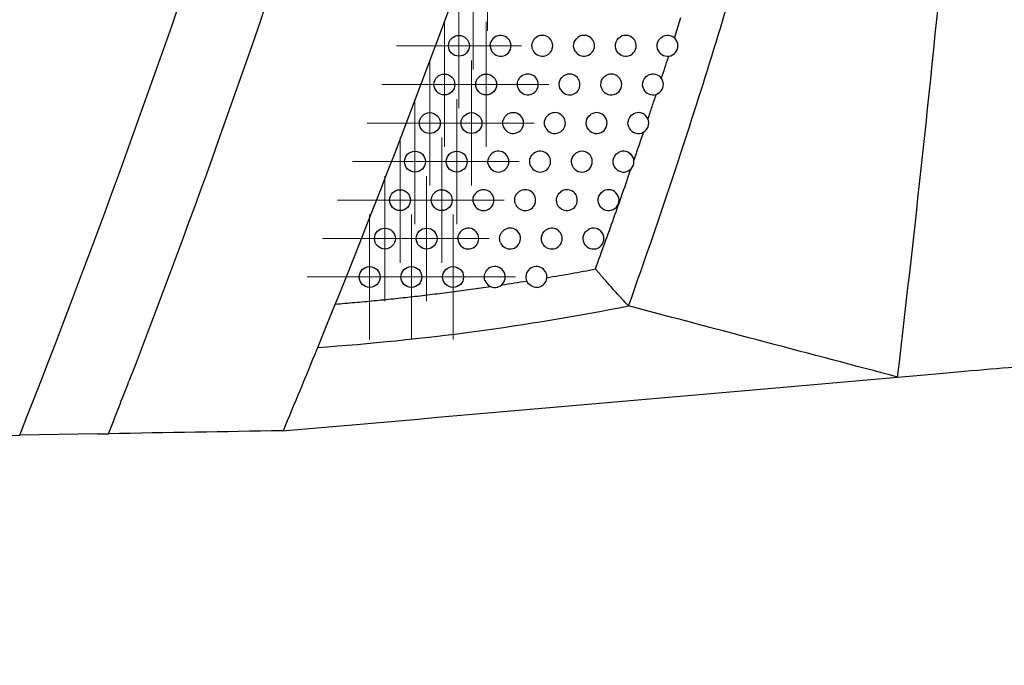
# Model space of a CAD drawing. Header units: millimetres. Extents: x -3.03 to 0.78, y -0.23 to 0.59.
# Tile 8 of 165: x -0.0529 to -0.0057, y 0.0206 to 0.0515. Entities that reach past the tile are written whole.
import ezdxf

# ---------------------------------------------------------------- set-up
doc = ezdxf.new("R2010")
doc.units = ezdxf.units.MM

# ---------------------------------------------------------------- blocks, each defined once
blk = doc.blocks.new('SW_CENTERMARKSYMBOL_0')
at = {"color": 0, "linetype": 'Continuous', "lineweight": 18}
for p, q in [((0, 0.0025), (0, 0.003)), ((0, 0), (0, 0.0025)), ((-0.0025, 0), (-0.003, 0)), ((0, 0), (-0.0025, 0)), ((0, 0), (0, -0.0025)), ((0, 0), (0.0025, 0)), ((0.0025, 0), (0.003, 0)), ((0, -0.0025), (0, -0.003))]:
    blk.add_line(p, q, dxfattribs=at)
blk = doc.blocks.new('SW_CENTERMARKSYMBOL_2')
at = {"color": 0, "linetype": 'Continuous', "lineweight": 18}
for p, q in [((0, 0.0025), (0, 0.003)), ((0, 0), (0, 0.0025)), ((-0.0025, 0), (-0.003, 0)), ((0, 0), (-0.0025, 0)), ((0, 0), (0, -0.0025)), ((0, 0), (0.0025, 0)), ((0.0025, 0), (0.003, 0)), ((0, -0.0025), (0, -0.003))]:
    blk.add_line(p, q, dxfattribs=at)
blk = doc.blocks.new('SW_CENTERMARKSYMBOL_3')
at = {"color": 0, "linetype": 'Continuous', "lineweight": 18}
for p, q in [((0, 0.0025), (0, 0.003)), ((0, 0), (0, 0.0025)), ((-0.0025, 0), (-0.003, 0)), ((0, 0), (-0.0025, 0)), ((0, 0), (0, -0.0025)), ((0, 0), (0.0025, 0)), ((0.0025, 0), (0.003, 0)), ((0, -0.0025), (0, -0.003))]:
    blk.add_line(p, q, dxfattribs=at)
blk = doc.blocks.new('SW_CENTERMARKSYMBOL_6')
at = {"color": 0, "linetype": 'Continuous', "lineweight": 18}
for p, q in [((0, 0.0025), (0, 0.003)), ((0, 0), (0, 0.0025)), ((-0.0025, 0), (-0.003, 0)), ((0, 0), (-0.0025, 0)), ((0, 0), (0, -0.0025)), ((0, 0), (0.0025, 0)), ((0.0025, 0), (0.003, 0)), ((0, -0.0025), (0, -0.003))]:
    blk.add_line(p, q, dxfattribs=at)
blk = doc.blocks.new('SW_CENTERMARKSYMBOL_7')
at = {"color": 0, "linetype": 'Continuous', "lineweight": 18}
for p, q in [((0, 0.0025), (0, 0.003)), ((0, 0), (0, 0.0025)), ((-0.0025, 0), (-0.003, 0)), ((0, 0), (-0.0025, 0)), ((0, 0), (0, -0.0025)), ((0, 0), (0.0025, 0)), ((0.0025, 0), (0.003, 0)), ((0, -0.0025), (0, -0.003))]:
    blk.add_line(p, q, dxfattribs=at)
blk = doc.blocks.new('SW_CENTERMARKSYMBOL_8')
at = {"color": 0, "linetype": 'Continuous', "lineweight": 18}
for p, q in [((0, 0.0025), (0, 0.003)), ((0, 0), (0, 0.0025)), ((-0.0025, 0), (-0.003, 0)), ((0, 0), (-0.0025, 0)), ((0, 0), (0, -0.0025)), ((0, 0), (0.0025, 0)), ((0.0025, 0), (0.003, 0)), ((0, -0.0025), (0, -0.003))]:
    blk.add_line(p, q, dxfattribs=at)
blk = doc.blocks.new('SW_CENTERMARKSYMBOL_9')
at = {"color": 0, "linetype": 'Continuous', "lineweight": 18}
for p, q in [((0, 0.0025), (0, 0.003)), ((0, 0), (0, 0.0025)), ((-0.0025, 0), (-0.003, 0)), ((0, 0), (-0.0025, 0)), ((0, 0), (0, -0.0025)), ((0, 0), (0.0025, 0)), ((0.0025, 0), (0.003, 0)), ((0, -0.0025), (0, -0.003))]:
    blk.add_line(p, q, dxfattribs=at)
blk = doc.blocks.new('SW_CENTERMARKSYMBOL_10')
at = {"color": 0, "linetype": 'Continuous', "lineweight": 18}
for p, q in [((0, 0.0025), (0, 0.003)), ((0, 0), (0, 0.0025)), ((-0.0025, 0), (-0.003, 0)), ((0, 0), (-0.0025, 0)), ((0, 0), (0, -0.0025)), ((0, 0), (0.0025, 0)), ((0.0025, 0), (0.003, 0)), ((0, -0.0025), (0, -0.003))]:
    blk.add_line(p, q, dxfattribs=at)
blk = doc.blocks.new('SW_CENTERMARKSYMBOL_11')
at = {"color": 0, "linetype": 'Continuous', "lineweight": 18}
for p, q in [((0, 0.0025), (0, 0.003)), ((0, 0), (0, 0.0025)), ((-0.0025, 0), (-0.003, 0)), ((0, 0), (-0.0025, 0)), ((0, 0), (0, -0.0025)), ((0, 0), (0.0025, 0)), ((0.0025, 0), (0.003, 0)), ((0, -0.0025), (0, -0.003))]:
    blk.add_line(p, q, dxfattribs=at)
blk = doc.blocks.new('SW_CENTERMARKSYMBOL_12')
at = {"color": 0, "linetype": 'Continuous', "lineweight": 18}
for p, q in [((0, 0.0025), (0, 0.003)), ((0, 0), (0, 0.0025)), ((-0.0025, 0), (-0.003, 0)), ((0, 0), (-0.0025, 0)), ((0, 0), (0, -0.0025)), ((0, 0), (0.0025, 0)), ((0.0025, 0), (0.003, 0)), ((0, -0.0025), (0, -0.003))]:
    blk.add_line(p, q, dxfattribs=at)
blk = doc.blocks.new('SW_CENTERMARKSYMBOL_13')
at = {"color": 0, "linetype": 'Continuous', "lineweight": 18}
for p, q in [((0, 0.0025), (0, 0.003)), ((0, 0), (0, 0.0025)), ((-0.0025, 0), (-0.003, 0)), ((0, 0), (-0.0025, 0)), ((0, 0), (0, -0.0025)), ((0, 0), (0.0025, 0)), ((0.0025, 0), (0.003, 0)), ((0, -0.0025), (0, -0.003))]:
    blk.add_line(p, q, dxfattribs=at)
blk = doc.blocks.new('SW_CENTERMARKSYMBOL_14')
at = {"color": 0, "linetype": 'Continuous', "lineweight": 18}
for p, q in [((0, 0.0025), (0, 0.003)), ((0, 0), (0, 0.0025)), ((-0.0025, 0), (-0.003, 0)), ((0, 0), (-0.0025, 0)), ((0, 0), (0, -0.0025)), ((0, 0), (0.0025, 0)), ((0.0025, 0), (0.003, 0)), ((0, -0.0025), (0, -0.003))]:
    blk.add_line(p, q, dxfattribs=at)
blk = doc.blocks.new('SW_CENTERMARKSYMBOL_15')
at = {"color": 0, "linetype": 'Continuous', "lineweight": 18}
for p, q in [((0, 0.0025), (0, 0.003)), ((0, 0), (0, 0.0025)), ((-0.0025, 0), (-0.003, 0)), ((0, 0), (-0.0025, 0)), ((0, 0), (0, -0.0025)), ((0, 0), (0.0025, 0)), ((0.0025, 0), (0.003, 0)), ((0, -0.0025), (0, -0.003))]:
    blk.add_line(p, q, dxfattribs=at)
blk = doc.blocks.new('SW_CENTERMARKSYMBOL_16')
at = {"color": 0, "linetype": 'Continuous', "lineweight": 18}
for p, q in [((0, 0.0025), (0, 0.003)), ((0, 0), (0, 0.0025)), ((-0.0025, 0), (-0.003, 0)), ((0, 0), (-0.0025, 0)), ((0, 0), (0, -0.0025)), ((0, 0), (0.0025, 0)), ((0.0025, 0), (0.003, 0)), ((0, -0.0025), (0, -0.003))]:
    blk.add_line(p, q, dxfattribs=at)
blk = doc.blocks.new('SW_CENTERMARKSYMBOL_17')
at = {"color": 0, "linetype": 'Continuous', "lineweight": 18}
for p, q in [((0, 0.0025), (0, 0.003)), ((0, 0), (0, 0.0025)), ((-0.0025, 0), (-0.003, 0)), ((0, 0), (-0.0025, 0)), ((0, 0), (0, -0.0025)), ((0, 0), (0.0025, 0)), ((0.0025, 0), (0.003, 0)), ((0, -0.0025), (0, -0.003))]:
    blk.add_line(p, q, dxfattribs=at)
blk = doc.blocks.new('SW_CENTERMARKSYMBOL_18')
at = {"color": 0, "linetype": 'Continuous', "lineweight": 18}
for p, q in [((0, 0.0025), (0, 0.003)), ((0, 0), (0, 0.0025)), ((-0.0025, 0), (-0.003, 0)), ((0, 0), (-0.0025, 0)), ((0, 0), (0, -0.0025)), ((0, 0), (0.0025, 0)), ((0.0025, 0), (0.003, 0)), ((0, -0.0025), (0, -0.003))]:
    blk.add_line(p, q, dxfattribs=at)

msp = doc.modelspace()

# ---------------------------------------------------------------- linework, layer by layer
at = {"color": 7, "linetype": 'Continuous', "lineweight": 25}
for p, q in [((-0.021473, 0.050669), (-0.02116, 0.051657)), ((-0.038603, 0.035754), (-0.038574, 0.035826)), ((-0.049125, 0.031677), (-0.052865, 0.031612)), ((-0.049125, 0.031677), (-0.048606, 0.031686)), ((-0.116928, 0.030493), (-0.052865, 0.031612))]:
    msp.add_line(p, q, dxfattribs=at)
for centre, radius in [((-0.031807, 0.050297), 0.0005), ((-0.032502, 0.048441), 0.0005), ((-0.030502, 0.048441), 0.0005), ((-0.033204, 0.046589), 0.0005), ((-0.031204, 0.046589), 0.0005), ((-0.033914, 0.044739), 0.0005), ((-0.031914, 0.044739), 0.0005), ((-0.034631, 0.042892), 0.0005), ((-0.032631, 0.042892), 0.0005), ((-0.035355, 0.041048), 0.0004999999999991), ((-0.033355, 0.041048), 0.0005), ((-0.036087, 0.039206), 0.0005), ((-0.034087, 0.039206), 0.0005), ((-0.032087, 0.039206), 0.0005)]:
    msp.add_circle(centre, radius, dxfattribs=at)
for centre, radius, start, end in [((-0.029807, 0.050297), 0.0005000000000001, 181.447796, 158.667301), ((-0.027807, 0.050297), 0.0005000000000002, 203.787735, 136.48628), ((-0.025807, 0.050297), 0.0005000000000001, 213.940858, 126.78819), ((-0.023807, 0.050297), 0.0005, 220.743271, 120.626879), ((-0.021807, 0.050297), 0.0005000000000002, 225.834417, 116.302546), ((-0.028502, 0.048441), 0.0005, 200.914926, 139.133105), ((-0.026502, 0.048441), 0.0005000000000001, 212.014446, 128.440896), ((-0.024502, 0.048441), 0.0005000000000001, 219.233894, 121.827868), ((-0.022502, 0.048441), 0.0005000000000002, 224.568025, 117.233906), ((-0.029204, 0.046589), 0.0005, 197.684495, 142.149062), ((-0.027204, 0.046589), 0.0005, 209.961134, 130.22909), ((-0.025204, 0.046589), 0.0005000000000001, 217.653227, 123.106851), ((-0.023204, 0.046589), 0.0005, 223.253767, 118.218536), ((-0.029914, 0.044739), 0.0005, 193.952645, 145.679375), ((-0.027914, 0.044739), 0.0005000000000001, 207.759796, 132.175232), ((-0.025914, 0.044739), 0.0005, 215.99379, 124.47264), ((-0.023914, 0.044739), 0.0005000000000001, 221.888098, 119.261357), ((-0.030631, 0.042892), 0.0005, 189.436141, 150.008181), ((-0.028631, 0.042892), 0.0005, 205.381955, 134.308455), ((-0.026631, 0.042892), 0.0005000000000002, 214.246071, 125.935261), ((-0.024631, 0.042892), 0.0005000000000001, 220.466371, 120.36743), ((-0.031355, 0.041048), 0.0005, 183.384417, 155.886813), ((-0.029355, 0.041048), 0.0005, 202.788449, 136.668418), ((-0.027355, 0.041048), 0.0005000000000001, 212.398437, 127.506689), ((-0.025355, 0.041048), 0.0005000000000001, 218.983168, 121.54242), ((-0.030087, 0.039206), 0.0005, 199.922824, 139.312105), ((-0.028087, 0.039206), 0.0005000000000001, 273.849201, 129.201704)]:
    msp.add_arc(centre, radius, start, end, dxfattribs=at)
for points, knots in [([(-0.0236728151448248, 0.0378185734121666), (-0.0224184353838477, 0.0413433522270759), (-0.0212285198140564, 0.0448917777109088), (-0.0189798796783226, 0.0520271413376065), (-0.0179210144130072, 0.0556147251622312), (-0.0159341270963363, 0.062829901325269), (-0.0150062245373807, 0.0664575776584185), (-0.0132845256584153, 0.0737414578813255), (-0.0124899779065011, 0.0773990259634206), (-0.011762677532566, 0.0810725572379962)], [0, 0, 0, 0, 0.25, 0.25, 0.5, 0.5, 0.75, 0.75, 1, 1, 1, 1]), ([(-0.010773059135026, 0.0344046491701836), (-0.009874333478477, 0.0420246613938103), (-0.0090605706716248, 0.0496539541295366), (-0.0075998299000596, 0.0649259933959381), (-0.006953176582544, 0.0725693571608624), (-0.0063855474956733, 0.0802173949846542)], [0, 0, 0, 0, 0.5, 0.5, 1, 1, 1, 1]), ([(-0.0282643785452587, 0.050095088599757), (-0.0283041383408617, 0.0501852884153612), (-0.0283160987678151, 0.0502856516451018), (-0.0282827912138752, 0.0504782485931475), (-0.0282373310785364, 0.0505695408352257), (-0.0281694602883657, 0.0506410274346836)], [0, 0, 0, 0, 0.5, 0.5, 1, 1, 1, 1]), ([(-0.0262216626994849, 0.0500175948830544), (-0.0262928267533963, 0.0501233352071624), (-0.0263206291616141, 0.0502554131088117), (-0.0262783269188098, 0.0505050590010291), (-0.0262083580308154, 0.0506208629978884), (-0.0261062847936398, 0.0506971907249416)], [0, 0, 0, 0, 0.5, 0.5, 1, 1, 1, 1]), ([(-0.0241856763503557, 0.049970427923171), (-0.0242810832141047, 0.0500811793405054), (-0.0243229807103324, 0.050234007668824), (-0.0242761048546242, 0.0505206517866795), (-0.0241873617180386, 0.0506525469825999), (-0.024061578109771, 0.0507270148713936)], [0, 0, 0, 0, 0.5, 0.5, 1, 1, 1, 1]), ([(-0.0221552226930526, 0.0499380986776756), (-0.0222696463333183, 0.0500492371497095), (-0.0223242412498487, 0.0502157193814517), (-0.0222748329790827, 0.0505318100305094), (-0.0221714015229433, 0.0506743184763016), (-0.0220284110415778, 0.050744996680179)], [0, 0, 0, 0, 0.5, 0.5, 1, 1, 1, 1]), ([(-0.0220964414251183, 0.0487339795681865), (-0.0219854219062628, 0.0490750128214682), (-0.0218697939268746, 0.0494302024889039), (-0.0217552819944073, 0.0497857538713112), (-0.0217507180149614, 0.0497999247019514)], [0, 0, 0, 0, 0.9601440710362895, 1, 1, 1, 1]), ([(-0.0289689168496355, 0.048262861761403), (-0.0290012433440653, 0.0483474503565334), (-0.0290097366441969, 0.0484395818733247), (-0.0289788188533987, 0.0486158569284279), (-0.0289392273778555, 0.04870002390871), (-0.0288799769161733, 0.0487685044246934)], [0, 0, 0, 0, 0.5, 0.5, 1, 1, 1, 1]), ([(-0.0269258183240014, 0.0481762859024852), (-0.0269906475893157, 0.0482799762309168), (-0.0270149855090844, 0.0484060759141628), (-0.0269736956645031, 0.048646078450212), (-0.026908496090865, 0.0487569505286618), (-0.0268127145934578, 0.0488329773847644)], [0, 0, 0, 0, 0.5, 0.5, 1, 1, 1, 1]), ([(-0.0248891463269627, 0.0481251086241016), (-0.024979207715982, 0.0482354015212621), (-0.025017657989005, 0.0483842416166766), (-0.0249827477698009, 0.0485932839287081), (-0.0249560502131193, 0.0486609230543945), (-0.0248773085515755, 0.0487788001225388), (-0.0248260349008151, 0.0488286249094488), (-0.0247655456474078, 0.048866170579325)], [0, 0, 0, 0, 0.5000000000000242, 0.5000000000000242, 0.7500000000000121, 0.7500000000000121, 1, 1, 1, 1]), ([(-0.0228580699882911, 0.0480904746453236), (-0.0229678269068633, 0.0482018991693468), (-0.0230190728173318, 0.0483653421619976), (-0.0229698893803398, 0.0486742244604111), (-0.0228697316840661, 0.0488143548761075), (-0.0227306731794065, 0.048885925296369)], [0, 0, 0, 0, 0.5, 0.5, 1, 1, 1, 1]), ([(-0.0227426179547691, 0.0467808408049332), (-0.0226761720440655, 0.0469795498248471), (-0.0225442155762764, 0.0473741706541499), (-0.0224136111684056, 0.0477692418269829), (-0.0223487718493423, 0.0479653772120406)], [0, 0, 0, 0, 0.503544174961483, 1, 1, 1, 1]), ([(-0.0276373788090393, 0.0463389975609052), (-0.0276956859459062, 0.0464401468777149), (-0.0277165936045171, 0.0465596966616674), (-0.0276764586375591, 0.0467896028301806), (-0.0276162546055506, 0.046895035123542), (-0.0275271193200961, 0.0469704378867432)], [0, 0, 0, 0, 0.5, 0.5, 1, 1, 1, 1]), ([(-0.0256000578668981, 0.0462832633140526), (-0.0256844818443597, 0.0463926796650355), (-0.0257195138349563, 0.0465369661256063), (-0.0256737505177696, 0.0468072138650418), (-0.0255930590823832, 0.0469320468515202), (-0.0254772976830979, 0.0470075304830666)], [0, 0, 0, 0, 0.5, 0.5, 1, 1, 1, 1]), ([(-0.0235683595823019, 0.0462460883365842), (-0.0236733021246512, 0.0463576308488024), (-0.0237211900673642, 0.0465178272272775), (-0.0236722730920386, 0.0468193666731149), (-0.0235755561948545, 0.046956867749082), (-0.0234406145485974, 0.0470292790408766)], [0, 0, 0, 0, 0.5, 0.5, 1, 1, 1, 1]), ([(-0.0234168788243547, 0.0447933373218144), (-0.0233384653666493, 0.0450221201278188), (-0.0231828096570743, 0.0454762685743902), (-0.0230289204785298, 0.0459310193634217), (-0.022952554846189, 0.0461566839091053)], [0, 0, 0, 0, 0.5037621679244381, 1, 1, 1, 1]), ([(0.1077553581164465, -0.0241808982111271), (0.1077553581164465, -0.0241808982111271), (0.107755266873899, -0.0241808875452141), (0.107755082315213, -0.0241808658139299), (-0.4840290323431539, 0.0455001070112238), (0.1077553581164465, -0.0241808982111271), (0.1077553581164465, -0.0241808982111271)], [0, 0, 0, 0, 3.7424191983e-06, 3.7424191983e-06, 3.7424191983e-06, 4.0201166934e-06, 4.0201166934e-06, 4.0201166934e-06, 4.0201166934e-06]), ([(-0.0283563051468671, 0.0445059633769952), (-0.0284078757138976, 0.0446039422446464), (-0.0284253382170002, 0.0447166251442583), (-0.0283867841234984, 0.0449349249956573), (-0.0283316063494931, 0.0450350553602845), (-0.0282495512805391, 0.0451093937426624)], [0, 0, 0, 0, 0.5, 0.5, 1, 1, 1, 1]), ([(-0.0263183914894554, 0.0444449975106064), (-0.0263970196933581, 0.0445532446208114), (-0.0264286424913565, 0.0446926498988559), (-0.0263837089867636, 0.0449541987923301), (-0.0263071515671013, 0.0450753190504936), (-0.0261968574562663, 0.0451510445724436)], [0, 0, 0, 0, 0.5, 0.5, 1, 1, 1, 1]), ([(-0.0242860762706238, 0.0444050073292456), (-0.0243860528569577, 0.0445164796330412), (-0.0244305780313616, 0.0446732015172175), (-0.0243819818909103, 0.0449672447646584), (-0.0242888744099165, 0.0451018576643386), (-0.0241582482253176, 0.0451750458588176)], [0, 0, 0, 0, 0.5, 0.5, 1, 1, 1, 1]), ([(-0.0252614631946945, 0.0395892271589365), (-0.0251111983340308, 0.0400021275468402), (-0.0248140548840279, 0.0408186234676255), (-0.0243805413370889, 0.0420320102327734), (-0.0239615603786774, 0.0432191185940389), (-0.0236899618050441, 0.0440027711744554), (-0.0235557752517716, 0.0443899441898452)], [0, 0, 0, 0, 0.2587303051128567, 0.5116300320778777, 0.7587149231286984, 1, 1, 1, 1]), ([(-0.0290825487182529, 0.0426774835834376), (-0.0291271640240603, 0.0427715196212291), (-0.0291411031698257, 0.0428775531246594), (-0.0291047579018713, 0.0430814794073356), (-0.0290545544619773, 0.0431768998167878), (-0.0289800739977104, 0.0432496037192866)], [0, 0, 0, 0, 0.5, 0.5, 1, 1, 1, 1]), ([(-0.0270441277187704, 0.0426104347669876), (-0.0271167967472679, 0.0427171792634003), (-0.0271450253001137, 0.0428513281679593), (-0.0271009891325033, 0.0431039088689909), (-0.0270288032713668, 0.0432208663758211), (-0.0269242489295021, 0.043296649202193)], [0, 0, 0, 0, 0.5, 0.5, 1, 1, 1, 1]), ([(-0.0250112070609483, 0.0425673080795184), (-0.0251060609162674, 0.0426784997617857), (-0.025147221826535, 0.0428314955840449), (-0.0250990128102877, 0.0431178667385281), (-0.0250096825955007, 0.0432493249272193), (-0.024883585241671, 0.0433232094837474)], [0, 0, 0, 0, 0.5, 0.5, 1, 1, 1, 1]), ([(-0.0298160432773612, 0.0408539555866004), (-0.029853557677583, 0.0409432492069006), (-0.0298640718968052, 0.0410419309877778), (-0.0298300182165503, 0.0412307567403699), (-0.0297852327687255, 0.0413202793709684), (-0.0297187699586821, 0.041390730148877)], [0, 0, 0, 0, 0.5, 0.5, 1, 1, 1, 1]), ([(-0.0277772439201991, 0.0407797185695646), (-0.0278437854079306, 0.0408845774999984), (-0.0278686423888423, 0.0410130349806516), (-0.0278255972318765, 0.0412563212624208), (-0.0277580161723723, 0.04136864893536), (-0.0276594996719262, 0.0414442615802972)], [0, 0, 0, 0, 0.5, 0.5, 1, 1, 1, 1]), ([(-0.0257437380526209, 0.0407330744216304), (-0.0258333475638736, 0.0408437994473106), (-0.0258711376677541, 0.0409928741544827), (-0.0258352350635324, 0.0412018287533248), (-0.0258082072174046, 0.0412693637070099), (-0.0257288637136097, 0.0413869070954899), (-0.0256773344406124, 0.0414364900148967), (-0.0256166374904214, 0.041473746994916)], [0, 0, 0, 0, 0.4999999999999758, 0.4999999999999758, 0.7499999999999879, 0.7499999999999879, 1, 1, 1, 1]), ([(-0.0305566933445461, 0.0390359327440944), (-0.0305869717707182, 0.0391194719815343), (-0.0305941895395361, 0.0392098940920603), (-0.0305626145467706, 0.0393825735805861), (-0.0305236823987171, 0.0394649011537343), (-0.0304657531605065, 0.0395322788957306)], [0, 0, 0, 0, 0.5, 0.5, 1, 1, 1, 1]), ([(-0.0285482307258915, 0.0390142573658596), (-0.0285894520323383, 0.0391135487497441), (-0.0285974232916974, 0.0392238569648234), (-0.0285452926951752, 0.0394319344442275), (-0.0284858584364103, 0.0395258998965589), (-0.0284026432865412, 0.039593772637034)], [0, 0, 0, 0, 0.5, 0.5, 1, 1, 1, 1]), ([(-0.0275877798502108, 0.039172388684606), (-0.027199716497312, 0.039238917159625), (-0.0264225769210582, 0.0393721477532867), (-0.0256488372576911, 0.0395168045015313), (-0.0252614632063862, 0.0395892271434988)], [0, 0, 0, 0, 0.4993483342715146, 1, 1, 1, 1]), ([(-0.0236728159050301, 0.0378185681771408), (-0.0236854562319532, 0.0378310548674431), (-0.0237133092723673, 0.0378585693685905), (-0.023761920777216, 0.0379081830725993), (-0.0238199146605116, 0.0379689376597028), (-0.0238876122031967, 0.0380415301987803), (-0.0239646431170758, 0.0381254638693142), (-0.0240750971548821, 0.0382466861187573), (-0.0242369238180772, 0.0384235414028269), (-0.0244362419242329, 0.0386473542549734), (-0.0246482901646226, 0.0388849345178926), (-0.0248211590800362, 0.0390802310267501), (-0.0249572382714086, 0.0392353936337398), (-0.0250637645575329, 0.0393570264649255), (-0.0251629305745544, 0.0394734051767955), (-0.0252310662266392, 0.0395534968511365), (-0.0252614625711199, 0.0395892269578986)], [0, 0, 0, 0, 0.0275159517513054, 0.0606315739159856, 0.0995760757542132, 0.1443730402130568, 0.1948175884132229, 0.2504641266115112, 0.357834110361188, 0.500554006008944, 0.6256092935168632, 0.750084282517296, 0.8177869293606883, 0.8743932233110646, 0.9439649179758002, 1, 1, 1, 1]), ([(-0.0377302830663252, 0.0379056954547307), (-0.0374215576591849, 0.0379315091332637), (-0.0368032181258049, 0.037983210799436), (-0.035875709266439, 0.0380700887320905), (-0.0349466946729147, 0.0381639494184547), (-0.0340164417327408, 0.0382654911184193), (-0.0330850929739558, 0.0383745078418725), (-0.0321528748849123, 0.0384912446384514), (-0.0312198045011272, 0.0386150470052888), (-0.030598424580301, 0.0387038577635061), (-0.0302873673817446, 0.0387483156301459)], [0, 0, 0, 0, 0.1238210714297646, 0.2479985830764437, 0.3725227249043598, 0.4973836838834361, 0.6225716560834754, 0.7480768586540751, 0.8738895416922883, 1, 1, 1, 1]), ([(-0.0297621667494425, 0.0388259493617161), (-0.0295598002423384, 0.0388565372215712), (-0.0291547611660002, 0.0389177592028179), (-0.0287505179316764, 0.0389820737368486), (-0.0285482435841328, 0.0390142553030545)], [0, 0, 0, 0, 0.4996221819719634, 1, 1, 1, 1]), ([(-0.0280530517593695, 0.0387074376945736), (-0.0281568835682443, 0.0387004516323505), (-0.0282610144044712, 0.0387264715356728), (-0.0284379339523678, 0.0388357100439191), (-0.0285081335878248, 0.0389177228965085), (-0.0285481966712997, 0.0390141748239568)], [0, 0, 0, 0, 0.5, 0.5, 1, 1, 1, 1]), ([(-0.0385739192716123, 0.0358258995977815), (-0.0360637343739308, 0.0360026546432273), (-0.0335581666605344, 0.0362589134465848), (-0.0285826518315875, 0.0369249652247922), (-0.0261144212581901, 0.0373347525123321), (-0.0236728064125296, 0.0378185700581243)], [0, 0, 0, 0, 0.5, 0.5, 1, 1, 1, 1]), ([(-0.0107730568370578, 0.0344046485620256), (-0.0128340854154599, 0.0349501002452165), (-0.0149435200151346, 0.0355083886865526), (-0.0192580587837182, 0.0366500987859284), (-0.0214487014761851, 0.0372299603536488), (-0.0236728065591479, 0.0378185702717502)], [0, 0, 0, 0, 0.5, 0.5, 1, 1, 1, 1]), ([(-0.0402245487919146, 0.0318322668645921), (-0.0399515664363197, 0.0324847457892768), (-0.0396799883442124, 0.0331377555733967), (-0.0391395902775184, 0.0344449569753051), (-0.038870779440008, 0.0350991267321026), (-0.0386033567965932, 0.0357538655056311)], [0, 0, 0, 0, 0.5, 0.5, 1, 1, 1, 1]), ([(-0.0107730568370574, 0.0344046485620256), (-0.0097880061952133, 0.0344908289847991), (-0.0078161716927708, 0.034663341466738), (-0.0051846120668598, 0.0348935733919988), (-0.0028723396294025, 0.0350958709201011), (-0.0011054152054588, 0.0352504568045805), (7.4529946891e-06, 0.0353478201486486), (0.0001411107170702, 0.0353595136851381), (0.0002076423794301, 0.0353653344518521)], [0, 0, 0, 0, 0.1410278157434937, 0.2823037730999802, 0.4609787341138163, 0.6401579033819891, 0.8208790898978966, 1, 1, 1, 1])]:
    msp.add_open_spline(points, degree=3, knots=knots, dxfattribs=at)
for points in [[(-0.0385740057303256, 0.0358257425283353), (-0.0349213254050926, 0.0447726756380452), (-0.0315287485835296, 0.0538236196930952), (-0.0284006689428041, 0.0629667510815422)], [(-0.052865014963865, 0.0316116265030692), (-0.0491321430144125, 0.0410544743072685), (-0.0456891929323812, 0.0506119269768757), (-0.0425425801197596, 0.0602659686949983)], [(-0.0388713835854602, 0.058811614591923), (-0.041575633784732, 0.050534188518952), (-0.0444953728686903, 0.0423282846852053), (-0.0476274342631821, 0.034203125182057)], [(-0.0303066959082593, 0.0502841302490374), (-0.0303083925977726, 0.0503512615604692), (-0.0302970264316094, 0.0504161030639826), (-0.0302725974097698, 0.0504786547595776)], [(-0.0296805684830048, 0.0464368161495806), (-0.0297300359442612, 0.0465919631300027), (-0.0296989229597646, 0.046766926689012), (-0.0295990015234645, 0.0468955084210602)], [(-0.0303990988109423, 0.0446182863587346), (-0.0304332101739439, 0.0447555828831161), (-0.0304065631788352, 0.0449039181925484), (-0.0303267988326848, 0.045020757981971)], [(-0.0311240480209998, 0.042809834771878), (-0.0311430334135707, 0.0429240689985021), (-0.0311217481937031, 0.0430414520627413), (-0.0310638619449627, 0.0431417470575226)], [(-0.0318542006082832, 0.0410181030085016), (-0.0318589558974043, 0.0410985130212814), (-0.0318443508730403, 0.0411783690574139), (-0.0318114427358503, 0.0412518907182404)], [(-0.0486055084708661, 0.0316859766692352), (-0.048277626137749, 0.0325243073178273), (-0.0479512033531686, 0.0333632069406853), (-0.0476274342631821, 0.034203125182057)], [(-0.0402757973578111, 0.0318234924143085), (-0.0303259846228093, 0.0326939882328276), (-0.0204821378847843, 0.0335552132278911), (-0.0107730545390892, 0.0344046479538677)], [(-0.0402722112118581, 0.0318314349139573), (-0.0430458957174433, 0.031783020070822), (-0.0458236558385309, 0.0317345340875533), (-0.0486055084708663, 0.0316859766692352)], [(-0.0402245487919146, 0.031832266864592), (-0.0402404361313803, 0.0318319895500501), (-0.0402563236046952, 0.0318317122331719), (-0.0402722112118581, 0.0318314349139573)]]:
    msp.add_open_spline(points, degree=3, dxfattribs=at)

# ---------------------------------------------------------------- block references
at = {"color": 7, "linetype": 'Continuous', "lineweight": 0}
for name, p in [('SW_CENTERMARKSYMBOL_9', (-0.030439, 0.054016)), ('SW_CENTERMARKSYMBOL_7', (-0.031119, 0.052155)), ('SW_CENTERMARKSYMBOL_12', (-0.031807, 0.050297)), ('SW_CENTERMARKSYMBOL_13', (-0.032502, 0.048441)), ('SW_CENTERMARKSYMBOL_6', (-0.030502, 0.048441)), ('SW_CENTERMARKSYMBOL_10', (-0.033204, 0.046589)), ('SW_CENTERMARKSYMBOL_8', (-0.031204, 0.046589)), ('SW_CENTERMARKSYMBOL_11', (-0.033914, 0.044739)), ('SW_CENTERMARKSYMBOL_16', (-0.031914, 0.044739)), ('SW_CENTERMARKSYMBOL_17', (-0.034631, 0.042892)), ('SW_CENTERMARKSYMBOL_18', (-0.032631, 0.042892)), ('SW_CENTERMARKSYMBOL_15', (-0.035355, 0.041048)), ('SW_CENTERMARKSYMBOL_14', (-0.033355, 0.041048)), ('SW_CENTERMARKSYMBOL_3', (-0.036087, 0.039206)), ('SW_CENTERMARKSYMBOL_2', (-0.034087, 0.039206)), ('SW_CENTERMARKSYMBOL_0', (-0.032087, 0.039206))]:
    msp.add_blockref(name, p, dxfattribs=at)

doc.saveas('drawing.dxf')
